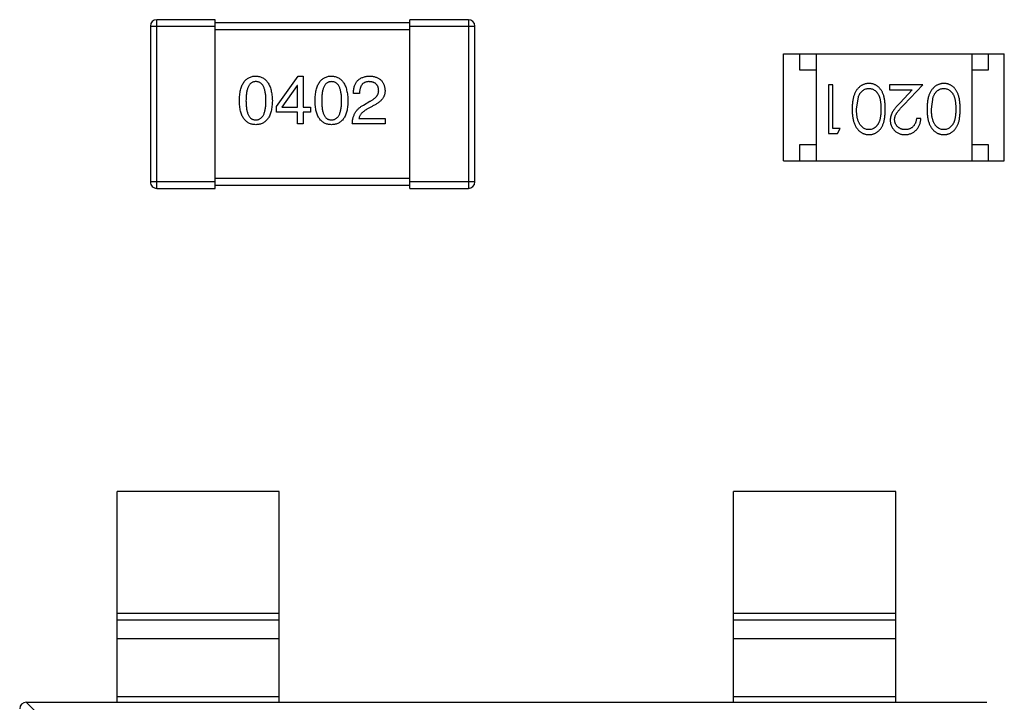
# Model space of a CAD drawing. Header units: inches. Extents: x -109 to 120, y -78 to 24.
# Tile 56 of 113: x 57.52 to 60.55, y -24.15 to -22.05. Entities that reach past the tile are written whole.
import ezdxf

# ---------------------------------------------------------------- set-up
doc = ezdxf.new("R2010")
doc.units = ezdxf.units.IN
doc.header["$LTSCALE"] = 1.21
doc.header["$MEASUREMENT"] = 0
doc.layers.add('X2_94A2_X0__-__X2_7F0E5149_X0_', color=7, linetype='CONTINUOUS')

msp = doc.modelspace()

# ---------------------------------------------------------------- linework, layer by layer
at = {"layer": 'X2_94A2_X0__-__X2_7F0E5149_X0_', "color": 6, "linetype": 'Continuous'}
for p, q in [((57.9394, -22.5704), (57.9394, -22.0504)), ((58.1194, -22.0504), (57.9394, -22.0504)), ((58.1194, -22.5704), (58.1194, -22.0504)), ((58.7194, -22.5704), (58.7194, -22.0504)), ((58.8994, -22.0504), (58.7194, -22.0504)), ((58.8994, -22.0504), (58.8994, -22.5704)), ((57.9194, -22.0704), (57.9194, -22.5504)), ((57.9194, -22.0704), (58.1194, -22.0704)), ((58.7194, -22.0604), (58.1194, -22.0604)), ((58.1194, -22.0804), (58.7194, -22.0804)), ((58.7194, -22.0704), (58.9194, -22.0704)), ((58.9194, -22.5504), (58.9194, -22.0704)), ((59.8708, -22.4855), (59.8708, -22.1555)), ((59.8708, -22.1555), (60.5508, -22.1556)), ((59.9208, -22.2055), (59.9208, -22.1555)), ((59.9708, -22.1555), (59.9708, -22.4855)), ((60.4508, -22.1556), (60.4508, -22.4856)), ((60.5008, -22.1556), (60.5008, -22.2056)), ((60.5508, -22.4856), (60.5508, -22.1556)), ((59.9708, -22.2055), (59.9208, -22.2055)), ((60.5008, -22.2056), (60.4508, -22.2056)), ((58.3077, -22.3176), (58.375, -22.2241)), ((58.375, -22.2241), (58.3905, -22.2241)), ((58.3905, -22.2241), (58.3905, -22.32)), ((58.3717, -22.2528), (58.325, -22.32)), ((58.3725, -22.2528), (58.3717, -22.2528)), ((58.3725, -22.32), (58.3725, -22.2528)), ((60.009, -22.2508), (60.009, -22.4008)), ((60.0225, -22.2508), (60.009, -22.2508)), ((60.0225, -22.3855), (60.0225, -22.2508)), ((60.1975, -22.2508), (60.1975, -22.2662)), ((60.2994, -22.2509), (60.1975, -22.2508)), ((60.1975, -22.2662), (60.2673, -22.2662)), ((60.2673, -22.2662), (60.2297, -22.3063)), ((60.2412, -22.3129), (60.2994, -22.2509)), ((58.5638, -22.2774), (58.545, -22.2774)), ((60.0955, -22.3258), (60.1012, -22.2881)), ((60.3263, -22.3259), (60.332, -22.2881)), ((58.3077, -22.3356), (58.3077, -22.3176)), ((58.325, -22.32), (58.3725, -22.32)), ((58.3905, -22.32), (58.4127, -22.32)), ((58.4127, -22.32), (58.4127, -22.3356)), ((58.5761, -22.3135), (58.5958, -22.302)), ((58.6024, -22.3176), (58.5868, -22.3266)), ((58.3725, -22.3356), (58.3077, -22.3356)), ((58.3725, -22.3717), (58.3725, -22.3356)), ((58.3905, -22.3356), (58.3905, -22.3717)), ((58.4127, -22.3356), (58.3905, -22.3356)), ((58.5622, -22.3545), (58.6425, -22.3545)), ((58.6425, -22.3545), (58.6425, -22.3717)), ((60.2936, -22.3547), (60.2802, -22.3547)), ((58.3905, -22.3717), (58.3725, -22.3717)), ((58.6425, -22.3717), (58.5417, -22.3717)), ((60.0455, -22.3855), (60.0225, -22.3855)), ((60.0367, -22.4008), (60.0455, -22.3855)), ((60.009, -22.4008), (60.0367, -22.4008)), ((59.9208, -22.4855), (59.9208, -22.4355)), ((59.9208, -22.4355), (59.9708, -22.4355)), ((60.4508, -22.4356), (60.5008, -22.4356)), ((60.5008, -22.4356), (60.5008, -22.4856)), ((59.8708, -22.4855), (60.5508, -22.4856)), ((58.7194, -22.5404), (58.1194, -22.5404)), ((58.1194, -22.5504), (57.9194, -22.5504)), ((57.9394, -22.5704), (58.1194, -22.5704)), ((58.1194, -22.5604), (58.7194, -22.5604)), ((58.9194, -22.5504), (58.7194, -22.5504)), ((58.7194, -22.5704), (58.8994, -22.5704)), ((57.8168, -24.1544), (57.8168, -23.5044)), ((58.3168, -23.5044), (57.8168, -23.5044)), ((58.3168, -24.1544), (58.3168, -23.5044)), ((59.7168, -24.1545), (59.7168, -23.5045)), ((60.2168, -23.5046), (59.7168, -23.5045)), ((60.2168, -24.1546), (60.2168, -23.5046)), ((58.3168, -23.8806), (57.8168, -23.8805)), ((57.8168, -23.9004), (58.3168, -23.9004)), ((60.2168, -23.8807), (59.7168, -23.8807)), ((59.7168, -23.9005), (60.2168, -23.9005)), ((58.3168, -23.9584), (57.8168, -23.9584)), ((60.2168, -23.9585), (59.7168, -23.9585)), ((57.8168, -24.1366), (58.3168, -24.1367)), ((59.7168, -24.1367), (60.2168, -24.1368)), ((57.5365, -24.1544), (57.6279, -24.2458)), ((57.5368, -24.1544), (60.4968, -24.1546))]:
    msp.add_line(p, q, dxfattribs=at)
for centre, start, end in [((57.9394, -22.0704), 89.9964, 179.9964), ((58.8994, -22.0704), 359.9964, 89.9964), ((57.9394, -22.5504), 179.9964, 269.9964), ((58.8994, -22.5504), 269.9964, 359.9964), ((57.5368, -24.1744), 89.9964, 179.9964)]:
    msp.add_arc(centre, 0.02, start, end, dxfattribs=at)
for points, knots in [([(58.1936, -22.3004), (58.1937, -22.2973), (58.1939, -22.2914), (58.1947, -22.2828), (58.1958, -22.2748), (58.1973, -22.2675), (58.1992, -22.2606), (58.2014, -22.2544), (58.204, -22.2487), (58.207, -22.2436), (58.2104, -22.2391), (58.2141, -22.2352), (58.2183, -22.2318), (58.2228, -22.2291), (58.2277, -22.227), (58.2329, -22.2254), (58.2386, -22.2244), (58.2425, -22.2242), (58.2444, -22.2241)], [0, 0, 0, 0, 0.088823, 0.172287, 0.250296, 0.323438, 0.392244, 0.456221, 0.516635, 0.573871, 0.628, 0.680335, 0.731489, 0.782557, 0.834044, 0.886738, 0.942089, 1, 1, 1, 1]), ([(58.2444, -22.2241), (58.2464, -22.2242), (58.2502, -22.2245), (58.2558, -22.2256), (58.261, -22.2272), (58.2658, -22.2294), (58.2703, -22.2322), (58.2744, -22.2355), (58.2781, -22.2395), (58.2815, -22.244), (58.2845, -22.2491), (58.2871, -22.2548), (58.2894, -22.261), (58.2913, -22.2678), (58.2928, -22.2751), (58.294, -22.283), (58.2949, -22.2915), (58.2951, -22.2973), (58.2953, -22.3004)], [0, 0, 0, 0, 0.057415, 0.112361, 0.16496, 0.216437, 0.267441, 0.318839, 0.371478, 0.426325, 0.483626, 0.544235, 0.608673, 0.677374, 0.750405, 0.828394, 0.911525, 1, 1, 1, 1]), ([(58.4268, -22.3004), (58.4269, -22.2973), (58.4271, -22.2914), (58.4278, -22.2828), (58.4289, -22.2749), (58.4305, -22.2675), (58.4323, -22.2606), (58.4346, -22.2544), (58.4372, -22.2487), (58.4402, -22.2436), (58.4435, -22.2391), (58.4473, -22.2352), (58.4514, -22.2318), (58.4559, -22.2291), (58.4608, -22.227), (58.4661, -22.2254), (58.4717, -22.2244), (58.4756, -22.2242), (58.4776, -22.2241)], [0, 0, 0, 0, 0.088823, 0.172287, 0.250296, 0.323438, 0.392244, 0.456221, 0.516635, 0.573871, 0.628, 0.680335, 0.731489, 0.782557, 0.834044, 0.886738, 0.942089, 1, 1, 1, 1]), ([(58.4776, -22.2241), (58.4796, -22.2243), (58.4834, -22.2245), (58.4889, -22.2256), (58.4941, -22.2272), (58.499, -22.2294), (58.5034, -22.2322), (58.5075, -22.2356), (58.5112, -22.2395), (58.5146, -22.244), (58.5176, -22.2491), (58.5203, -22.2548), (58.5225, -22.261), (58.5244, -22.2678), (58.526, -22.2751), (58.5272, -22.283), (58.528, -22.2915), (58.5283, -22.2974), (58.5284, -22.3004)], [0, 0, 0, 0, 0.057415, 0.112361, 0.16496, 0.216437, 0.267441, 0.318839, 0.371478, 0.426325, 0.483626, 0.544235, 0.608673, 0.677374, 0.750405, 0.828394, 0.911525, 1, 1, 1, 1]), ([(58.545, -22.2774), (58.5451, -22.2753), (58.5452, -22.2713), (58.5459, -22.2654), (58.5469, -22.2599), (58.5484, -22.2548), (58.5502, -22.2501), (58.5524, -22.2457), (58.555, -22.2418), (58.558, -22.2382), (58.5614, -22.235), (58.5652, -22.2323), (58.5694, -22.23), (58.5739, -22.228), (58.5789, -22.2264), (58.5842, -22.2252), (58.5899, -22.2244), (58.5938, -22.2242), (58.5958, -22.2241)], [0, 0, 0, 0, 0.074935, 0.145873, 0.212498, 0.27598, 0.33603, 0.394042, 0.450372, 0.505546, 0.560812, 0.616481, 0.673265, 0.732328, 0.7938, 0.858943, 0.92718, 1, 1, 1, 1]), ([(58.5958, -22.2241), (58.5976, -22.2243), (58.6011, -22.2245), (58.6062, -22.2253), (58.6109, -22.2264), (58.6153, -22.2277), (58.6194, -22.2294), (58.6231, -22.2314), (58.6266, -22.2338), (58.6297, -22.2364), (58.6325, -22.2393), (58.6349, -22.2426), (58.637, -22.2461), (58.6388, -22.25), (58.6402, -22.2542), (58.6413, -22.2586), (58.6421, -22.2634), (58.6424, -22.2667), (58.6425, -22.2684)], [0, 0, 0, 0, 0.074847, 0.14558, 0.212628, 0.276599, 0.337792, 0.396608, 0.453638, 0.509854, 0.565589, 0.621545, 0.678777, 0.737222, 0.798388, 0.862259, 0.929312, 1, 1, 1, 1]), ([(58.2444, -22.2413), (58.2432, -22.2414), (58.2408, -22.2415), (58.2373, -22.2422), (58.2341, -22.2433), (58.2311, -22.245), (58.2284, -22.2471), (58.2258, -22.2496), (58.2236, -22.2527), (58.2216, -22.2562), (58.2198, -22.2601), (58.2183, -22.2645), (58.217, -22.2694), (58.2159, -22.2746), (58.2151, -22.2804), (58.2146, -22.2867), (58.2142, -22.2934), (58.2141, -22.298), (58.2141, -22.3004)], [0, 0, 0, 0, 0.049764, 0.097007, 0.143217, 0.188577, 0.235116, 0.282997, 0.333719, 0.387776, 0.445989, 0.508679, 0.576563, 0.649481, 0.728235, 0.812722, 0.903548, 1, 1, 1, 1]), ([(58.2756, -22.3004), (58.2756, -22.298), (58.2755, -22.2934), (58.2752, -22.2867), (58.2746, -22.2804), (58.2737, -22.2747), (58.2726, -22.2693), (58.2713, -22.2645), (58.2697, -22.2601), (58.2679, -22.2561), (58.2658, -22.2527), (58.2635, -22.2496), (58.2609, -22.2471), (58.2581, -22.2449), (58.2551, -22.2433), (58.2517, -22.2422), (58.2482, -22.2415), (58.2457, -22.2414), (58.2444, -22.2413)], [0, 0, 0, 0, 0.095719, 0.185854, 0.269738, 0.347952, 0.420315, 0.487894, 0.550245, 0.608186, 0.662454, 0.713283, 0.761375, 0.808209, 0.854301, 0.901312, 0.949396, 1, 1, 1, 1]), ([(58.4776, -22.2414), (58.4764, -22.2414), (58.474, -22.2415), (58.4705, -22.2422), (58.4673, -22.2433), (58.4643, -22.245), (58.4615, -22.2471), (58.459, -22.2496), (58.4568, -22.2527), (58.4548, -22.2562), (58.453, -22.2601), (58.4514, -22.2645), (58.4502, -22.2694), (58.4491, -22.2747), (58.4483, -22.2804), (58.4477, -22.2867), (58.4473, -22.2934), (58.4473, -22.298), (58.4473, -22.3004)], [0, 0, 0, 0, 0.049764, 0.097007, 0.143217, 0.188577, 0.235116, 0.282997, 0.333719, 0.387776, 0.445989, 0.508679, 0.576563, 0.649481, 0.728235, 0.812722, 0.903548, 1, 1, 1, 1]), ([(58.5087, -22.3004), (58.5087, -22.298), (58.5087, -22.2934), (58.5083, -22.2867), (58.5077, -22.2804), (58.5069, -22.2747), (58.5058, -22.2694), (58.5045, -22.2645), (58.5029, -22.2601), (58.5011, -22.2562), (58.499, -22.2527), (58.4967, -22.2496), (58.4941, -22.2471), (58.4913, -22.245), (58.4882, -22.2433), (58.4849, -22.2422), (58.4813, -22.2415), (58.4789, -22.2414), (58.4776, -22.2414)], [0, 0, 0, 0, 0.095719, 0.185854, 0.269738, 0.347952, 0.420315, 0.487894, 0.550245, 0.608186, 0.662454, 0.713283, 0.761375, 0.808209, 0.854301, 0.901312, 0.949396, 1, 1, 1, 1]), ([(58.5934, -22.2414), (58.5922, -22.2414), (58.5899, -22.2414), (58.5867, -22.2419), (58.5836, -22.2426), (58.5808, -22.2435), (58.5781, -22.2448), (58.5757, -22.2464), (58.5735, -22.2482), (58.5716, -22.2504), (58.5698, -22.2528), (58.5683, -22.2555), (58.567, -22.2585), (58.5659, -22.2617), (58.5651, -22.2652), (58.5644, -22.2691), (58.564, -22.2731), (58.5639, -22.276), (58.5638, -22.2774)], [0, 0, 0, 0, 0.065945, 0.127767, 0.186553, 0.242898, 0.297728, 0.351599, 0.404854, 0.459191, 0.515338, 0.573322, 0.634405, 0.698538, 0.767039, 0.84022, 0.917406, 1, 1, 1, 1]), ([(58.6229, -22.2676), (58.6228, -22.2666), (58.6226, -22.2646), (58.6221, -22.2617), (58.6214, -22.259), (58.6205, -22.2564), (58.6193, -22.2541), (58.618, -22.252), (58.6164, -22.2501), (58.6147, -22.2483), (58.6127, -22.2468), (58.6106, -22.2454), (58.6082, -22.2442), (58.6056, -22.2432), (58.6028, -22.2425), (58.5999, -22.2419), (58.5967, -22.2415), (58.5945, -22.2414), (58.5934, -22.2414)], [0, 0, 0, 0, 0.069456, 0.136175, 0.198596, 0.258993, 0.316838, 0.37342, 0.428889, 0.48454, 0.540119, 0.597644, 0.65702, 0.718534, 0.783117, 0.851564, 0.923888, 1, 1, 1, 1]), ([(58.5958, -22.302), (58.597, -22.3014), (58.5992, -22.3002), (58.6025, -22.2983), (58.6055, -22.2964), (58.6082, -22.2944), (58.6107, -22.2924), (58.613, -22.2903), (58.6151, -22.2882), (58.6169, -22.2861), (58.6185, -22.2839), (58.6198, -22.2817), (58.6209, -22.2794), (58.6218, -22.2772), (58.6224, -22.2748), (58.6228, -22.2724), (58.623, -22.27), (58.6229, -22.2684), (58.6229, -22.2676)], [0, 0, 0, 0, 0.084365, 0.165386, 0.24176, 0.314729, 0.38433, 0.449952, 0.513164, 0.5734, 0.630824, 0.68644, 0.740136, 0.792605, 0.844515, 0.896112, 0.947763, 1, 1, 1, 1]), ([(58.6425, -22.2684), (58.6426, -22.2697), (58.6426, -22.2721), (58.6423, -22.2758), (58.6417, -22.2794), (58.6407, -22.2829), (58.6393, -22.2863), (58.6377, -22.2896), (58.6357, -22.2928), (58.6333, -22.2959), (58.6306, -22.299), (58.6276, -22.3019), (58.6242, -22.3048), (58.6205, -22.3075), (58.6165, -22.3102), (58.6121, -22.3128), (58.6074, -22.3153), (58.6041, -22.3168), (58.6024, -22.3176)], [0, 0, 0, 0, 0.055083, 0.109453, 0.162685, 0.21614, 0.26961, 0.324284, 0.380202, 0.437433, 0.497084, 0.559152, 0.624288, 0.692446, 0.763862, 0.838743, 0.917269, 1, 1, 1, 1]), ([(60.1339, -22.247), (60.1327, -22.247), (60.1303, -22.247), (60.1268, -22.2475), (60.1233, -22.2481), (60.12, -22.2491), (60.1167, -22.2503), (60.1135, -22.2517), (60.1104, -22.2535), (60.1074, -22.2555), (60.1045, -22.2577), (60.1018, -22.2603), (60.0992, -22.263), (60.0968, -22.2661), (60.0945, -22.2694), (60.0925, -22.2729), (60.0905, -22.2767), (60.0888, -22.2808), (60.0872, -22.2852), (60.0858, -22.29), (60.0847, -22.295), (60.0837, -22.3005), (60.083, -22.3063), (60.0824, -22.3125), (60.0822, -22.319), (60.0821, -22.3235), (60.0821, -22.3258)], [0, 0, 0, 0, 0.033824, 0.067298, 0.10028, 0.133019, 0.165736, 0.198792, 0.232372, 0.266409, 0.301016, 0.336196, 0.371972, 0.408574, 0.446394, 0.485225, 0.525372, 0.567224, 0.611081, 0.65775, 0.70702, 0.759235, 0.814484, 0.873227, 0.934937, 1, 1, 1, 1]), ([(60.1012, -22.2881), (60.1016, -22.2871), (60.1024, -22.285), (60.1037, -22.2821), (60.1052, -22.2794), (60.1068, -22.2769), (60.1085, -22.2745), (60.1104, -22.2724), (60.1124, -22.2705), (60.1152, -22.2683), (60.1189, -22.2659), (60.1236, -22.2639), (60.1284, -22.2626), (60.1317, -22.2624), (60.1334, -22.2624)], [0, 0, 0, 0, 0.075949, 0.148549, 0.218996, 0.286119, 0.351826, 0.416074, 0.478265, 0.540325, 0.660405, 0.774606, 0.887187, 1, 1, 1, 1]), ([(60.1334, -22.2624), (60.1351, -22.2625), (60.1384, -22.2626), (60.1432, -22.2639), (60.148, -22.266), (60.1517, -22.2684), (60.1546, -22.2707), (60.1566, -22.2726), (60.1585, -22.2748), (60.1603, -22.2771), (60.1619, -22.2796), (60.1634, -22.2823), (60.1648, -22.2852), (60.166, -22.2883), (60.1671, -22.2917), (60.168, -22.2955), (60.1688, -22.2996), (60.1695, -22.3041), (60.1699, -22.309), (60.1703, -22.3143), (60.1705, -22.32), (60.1705, -22.3238), (60.1705, -22.3258)], [0, 0, 0, 0, 0.060034, 0.120278, 0.182348, 0.247919, 0.281641, 0.315701, 0.350322, 0.385703, 0.421819, 0.459196, 0.497866, 0.538301, 0.58121, 0.628183, 0.679403, 0.734699, 0.794074, 0.858416, 0.927049, 1, 1, 1, 1]), ([(60.184, -22.3258), (60.184, -22.3234), (60.184, -22.3188), (60.1837, -22.312), (60.1832, -22.3056), (60.1824, -22.2997), (60.1815, -22.2942), (60.1805, -22.289), (60.1792, -22.2843), (60.1776, -22.28), (60.1759, -22.276), (60.1741, -22.2722), (60.1721, -22.2688), (60.1699, -22.2656), (60.1676, -22.2626), (60.1651, -22.2599), (60.1625, -22.2574), (60.1597, -22.2552), (60.1568, -22.2533), (60.1537, -22.2516), (60.1507, -22.2502), (60.1475, -22.249), (60.1442, -22.2481), (60.1408, -22.2475), (60.1374, -22.2471), (60.135, -22.247), (60.1339, -22.247)], [0, 0, 0, 0, 0.068113, 0.132564, 0.193427, 0.250218, 0.303569, 0.353576, 0.400235, 0.443586, 0.484619, 0.524292, 0.56238, 0.599049, 0.63494, 0.669782, 0.704009, 0.737842, 0.771098, 0.803896, 0.836415, 0.868639, 0.900715, 0.933378, 0.966213, 1, 1, 1, 1]), ([(60.3646, -22.247), (60.3634, -22.247), (60.3611, -22.2471), (60.3575, -22.2475), (60.3541, -22.2482), (60.3508, -22.2491), (60.3475, -22.2503), (60.3443, -22.2517), (60.3412, -22.2535), (60.3382, -22.2555), (60.3353, -22.2577), (60.3326, -22.2603), (60.33, -22.263), (60.3276, -22.2661), (60.3253, -22.2694), (60.3233, -22.273), (60.3213, -22.2768), (60.3195, -22.2808), (60.3179, -22.2852), (60.3166, -22.29), (60.3154, -22.2951), (60.3145, -22.3005), (60.3138, -22.3063), (60.3132, -22.3125), (60.3129, -22.319), (60.3129, -22.3235), (60.3128, -22.3258)], [0, 0, 0, 0, 0.033824, 0.067298, 0.10028, 0.133019, 0.165736, 0.198792, 0.232372, 0.266409, 0.301016, 0.336196, 0.371972, 0.408574, 0.446394, 0.485225, 0.525372, 0.567224, 0.611081, 0.65775, 0.70702, 0.759235, 0.814484, 0.873227, 0.934937, 1, 1, 1, 1]), ([(60.332, -22.2881), (60.3324, -22.2871), (60.3331, -22.2851), (60.3345, -22.2821), (60.3359, -22.2794), (60.3375, -22.2769), (60.3393, -22.2746), (60.3411, -22.2724), (60.3431, -22.2705), (60.3459, -22.2683), (60.3496, -22.2659), (60.3543, -22.2639), (60.3592, -22.2626), (60.3625, -22.2625), (60.3642, -22.2624)], [0, 0, 0, 0, 0.075949, 0.148549, 0.218996, 0.286119, 0.351826, 0.416074, 0.478265, 0.540325, 0.660405, 0.774606, 0.887187, 1, 1, 1, 1]), ([(60.3642, -22.2624), (60.3658, -22.2625), (60.3691, -22.2626), (60.374, -22.2639), (60.3787, -22.266), (60.3825, -22.2684), (60.3854, -22.2707), (60.3874, -22.2726), (60.3893, -22.2748), (60.3911, -22.2771), (60.3927, -22.2796), (60.3942, -22.2823), (60.3955, -22.2852), (60.3968, -22.2883), (60.3979, -22.2917), (60.3988, -22.2955), (60.3995, -22.2996), (60.4002, -22.3041), (60.4007, -22.309), (60.401, -22.3143), (60.4013, -22.32), (60.4013, -22.3239), (60.4013, -22.3259)], [0, 0, 0, 0, 0.060034, 0.120278, 0.182348, 0.247919, 0.281641, 0.315701, 0.350322, 0.385703, 0.421819, 0.459196, 0.497866, 0.538301, 0.58121, 0.628183, 0.679403, 0.734699, 0.794074, 0.858416, 0.927049, 1, 1, 1, 1]), ([(60.4148, -22.3258), (60.4148, -22.3234), (60.4147, -22.3188), (60.4144, -22.312), (60.4139, -22.3057), (60.4132, -22.2997), (60.4123, -22.2942), (60.4113, -22.289), (60.4099, -22.2843), (60.4084, -22.28), (60.4067, -22.276), (60.4049, -22.2723), (60.4029, -22.2688), (60.4007, -22.2656), (60.3984, -22.2626), (60.3959, -22.2599), (60.3932, -22.2574), (60.3905, -22.2552), (60.3875, -22.2533), (60.3845, -22.2516), (60.3814, -22.2502), (60.3782, -22.2491), (60.375, -22.2481), (60.3716, -22.2475), (60.3681, -22.2471), (60.3658, -22.247), (60.3646, -22.247)], [0, 0, 0, 0, 0.068113, 0.132564, 0.193427, 0.250218, 0.303569, 0.353576, 0.400235, 0.443586, 0.484619, 0.524292, 0.56238, 0.599049, 0.63494, 0.669782, 0.704009, 0.737842, 0.771098, 0.803896, 0.836415, 0.868639, 0.900715, 0.933378, 0.966213, 1, 1, 1, 1]), ([(58.2444, -22.3741), (58.2425, -22.374), (58.2386, -22.3739), (58.2329, -22.3729), (58.2277, -22.3714), (58.2228, -22.3693), (58.2183, -22.3667), (58.2141, -22.3634), (58.2104, -22.3596), (58.207, -22.3552), (58.204, -22.3503), (58.2014, -22.3448), (58.1992, -22.3388), (58.1973, -22.3322), (58.1958, -22.325), (58.1947, -22.3173), (58.1939, -22.309), (58.1937, -22.3033), (58.1936, -22.3004)], [0, 0, 0, 0, 0.059135, 0.115606, 0.169241, 0.221578, 0.273261, 0.324749, 0.377329, 0.431642, 0.488541, 0.548597, 0.612232, 0.680174, 0.752504, 0.829777, 0.912307, 1, 1, 1, 1]), ([(58.2141, -22.3004), (58.2141, -22.3027), (58.2142, -22.3074), (58.2146, -22.314), (58.2151, -22.3203), (58.2159, -22.326), (58.217, -22.3313), (58.2183, -22.3362), (58.2198, -22.3406), (58.2216, -22.3446), (58.2236, -22.348), (58.2258, -22.3511), (58.2284, -22.3536), (58.2311, -22.3557), (58.2341, -22.3574), (58.2373, -22.3585), (58.2408, -22.3592), (58.2432, -22.3593), (58.2444, -22.3594)], [0, 0, 0, 0, 0.096457, 0.187288, 0.27178, 0.350132, 0.423455, 0.491343, 0.554037, 0.612253, 0.666313, 0.717038, 0.764921, 0.811214, 0.856775, 0.902988, 0.950234, 1, 1, 1, 1]), ([(58.2444, -22.3594), (58.2457, -22.3593), (58.2482, -22.3591), (58.2517, -22.3584), (58.255, -22.3571), (58.2581, -22.3554), (58.261, -22.3533), (58.2635, -22.3507), (58.2658, -22.3477), (58.2679, -22.3442), (58.2697, -22.3402), (58.2713, -22.3358), (58.2726, -22.331), (58.2737, -22.3257), (58.2746, -22.32), (58.2752, -22.3139), (58.2755, -22.3073), (58.2756, -22.3027), (58.2756, -22.3004)], [0, 0, 0, 0, 0.050879, 0.099377, 0.146973, 0.193618, 0.240619, 0.289461, 0.34047, 0.395283, 0.453059, 0.515633, 0.582666, 0.655287, 0.732971, 0.815933, 0.905166, 1, 1, 1, 1]), ([(58.2953, -22.3004), (58.2952, -22.3033), (58.295, -22.309), (58.2942, -22.3173), (58.2931, -22.325), (58.2916, -22.3322), (58.2897, -22.3388), (58.2875, -22.3448), (58.2849, -22.3503), (58.2819, -22.3553), (58.2785, -22.3596), (58.2747, -22.3634), (58.2706, -22.3667), (58.2661, -22.3693), (58.2612, -22.3714), (58.2559, -22.3729), (58.2503, -22.3739), (58.2464, -22.374), (58.2444, -22.3741)], [0, 0, 0, 0, 0.08769, 0.170218, 0.24749, 0.319818, 0.387758, 0.451391, 0.511445, 0.568185, 0.622681, 0.67526, 0.726746, 0.778428, 0.830764, 0.884397, 0.940866, 1, 1, 1, 1]), ([(58.4776, -22.3741), (58.4756, -22.374), (58.4717, -22.3739), (58.4661, -22.3729), (58.4608, -22.3714), (58.4559, -22.3693), (58.4514, -22.3667), (58.4473, -22.3635), (58.4435, -22.3597), (58.4402, -22.3553), (58.4372, -22.3504), (58.4346, -22.3449), (58.4323, -22.3388), (58.4305, -22.3322), (58.4289, -22.3251), (58.4278, -22.3173), (58.4271, -22.309), (58.4269, -22.3033), (58.4268, -22.3004)], [0, 0, 0, 0, 0.059135, 0.115606, 0.169241, 0.221578, 0.273261, 0.324749, 0.377329, 0.431642, 0.488541, 0.548597, 0.612232, 0.680174, 0.752504, 0.829777, 0.912307, 1, 1, 1, 1]), ([(58.4473, -22.3004), (58.4473, -22.3027), (58.4473, -22.3074), (58.4477, -22.3141), (58.4483, -22.3203), (58.4491, -22.3261), (58.4502, -22.3314), (58.4514, -22.3362), (58.453, -22.3406), (58.4547, -22.3446), (58.4567, -22.3481), (58.459, -22.3511), (58.4615, -22.3537), (58.4643, -22.3557), (58.4672, -22.3574), (58.4705, -22.3586), (58.474, -22.3592), (58.4764, -22.3593), (58.4776, -22.3594)], [0, 0, 0, 0, 0.096457, 0.187288, 0.27178, 0.350132, 0.423455, 0.491343, 0.554037, 0.612253, 0.666313, 0.717038, 0.764921, 0.811214, 0.856775, 0.902988, 0.950234, 1, 1, 1, 1]), ([(58.4776, -22.3594), (58.4788, -22.3593), (58.4813, -22.3592), (58.4849, -22.3584), (58.4882, -22.3571), (58.4913, -22.3554), (58.4941, -22.3533), (58.4967, -22.3507), (58.499, -22.3477), (58.5011, -22.3442), (58.5029, -22.3402), (58.5045, -22.3359), (58.5058, -22.331), (58.5069, -22.3258), (58.5077, -22.32), (58.5083, -22.3139), (58.5087, -22.3073), (58.5087, -22.3027), (58.5087, -22.3004)], [0, 0, 0, 0, 0.050879, 0.099377, 0.146973, 0.193618, 0.240619, 0.289461, 0.34047, 0.395283, 0.453059, 0.515633, 0.582666, 0.655287, 0.732971, 0.815933, 0.905166, 1, 1, 1, 1]), ([(58.5284, -22.3004), (58.5283, -22.3033), (58.5281, -22.309), (58.5273, -22.3173), (58.5262, -22.3251), (58.5247, -22.3322), (58.5229, -22.3388), (58.5206, -22.3449), (58.518, -22.3504), (58.515, -22.3553), (58.5117, -22.3597), (58.5079, -22.3635), (58.5038, -22.3667), (58.4992, -22.3693), (58.4943, -22.3714), (58.4891, -22.3729), (58.4835, -22.3739), (58.4796, -22.374), (58.4776, -22.3741)], [0, 0, 0, 0, 0.08769, 0.170218, 0.24749, 0.319818, 0.387758, 0.451391, 0.511445, 0.568185, 0.622681, 0.67526, 0.726746, 0.778428, 0.830764, 0.884397, 0.940866, 1, 1, 1, 1]), ([(58.5417, -22.3717), (58.5418, -22.37), (58.5419, -22.3668), (58.5424, -22.362), (58.5431, -22.3574), (58.5441, -22.353), (58.5453, -22.3487), (58.5469, -22.3447), (58.5486, -22.3408), (58.5507, -22.337), (58.553, -22.3335), (58.5555, -22.3301), (58.5583, -22.3269), (58.5614, -22.3238), (58.5647, -22.321), (58.5683, -22.3183), (58.5721, -22.3158), (58.5748, -22.3143), (58.5761, -22.3135)], [0, 0, 0, 0, 0.069512, 0.136307, 0.201431, 0.265186, 0.327322, 0.388242, 0.448098, 0.507757, 0.566952, 0.626243, 0.686026, 0.745963, 0.807549, 0.869906, 0.934172, 1, 1, 1, 1]), ([(58.5868, -22.3266), (58.585, -22.3276), (58.5817, -22.3296), (58.577, -22.3328), (58.573, -22.3361), (58.5696, -22.3396), (58.5668, -22.3431), (58.5646, -22.3468), (58.563, -22.3506), (58.5625, -22.3532), (58.5622, -22.3545)], [0, 0, 0, 0, 0.158292, 0.304606, 0.440272, 0.565336, 0.681745, 0.791834, 0.896966, 1, 1, 1, 1]), ([(60.0821, -22.3258), (60.0821, -22.3281), (60.0822, -22.3326), (60.0824, -22.3391), (60.083, -22.3453), (60.0837, -22.3512), (60.0847, -22.3567), (60.0858, -22.3618), (60.0873, -22.3665), (60.0888, -22.371), (60.0907, -22.375), (60.0926, -22.3789), (60.0947, -22.3824), (60.0969, -22.3857), (60.0994, -22.3888), (60.1019, -22.3916), (60.1046, -22.3941), (60.1075, -22.3963), (60.1105, -22.3983), (60.1136, -22.4), (60.1168, -22.4015), (60.12, -22.4026), (60.1233, -22.4036), (60.1268, -22.4042), (60.1303, -22.4046), (60.1327, -22.4047), (60.1338, -22.4047)], [0, 0, 0, 0, 0.065278, 0.127205, 0.186168, 0.241675, 0.294115, 0.343609, 0.390387, 0.434463, 0.476646, 0.517002, 0.555936, 0.593716, 0.630057, 0.665601, 0.700745, 0.734917, 0.768681, 0.802087, 0.834849, 0.867433, 0.900138, 0.932806, 0.966212, 1, 1, 1, 1]), ([(60.1334, -22.3893), (60.1318, -22.3892), (60.1285, -22.389), (60.1236, -22.3878), (60.119, -22.3857), (60.1152, -22.3833), (60.1123, -22.381), (60.1103, -22.379), (60.1083, -22.3768), (60.1065, -22.3743), (60.1049, -22.3716), (60.1033, -22.3687), (60.1018, -22.3655), (60.1005, -22.3621), (60.0994, -22.3584), (60.0983, -22.3545), (60.0975, -22.3503), (60.0967, -22.3459), (60.0962, -22.3412), (60.0958, -22.3363), (60.0956, -22.3312), (60.0956, -22.3276), (60.0955, -22.3258)], [0, 0, 0, 0, 0.059689, 0.119507, 0.181075, 0.246162, 0.279894, 0.314468, 0.350403, 0.387474, 0.426147, 0.466624, 0.508745, 0.553328, 0.600058, 0.649177, 0.700552, 0.754894, 0.811825, 0.871514, 0.934319, 1, 1, 1, 1]), ([(60.1705, -22.3258), (60.1705, -22.3279), (60.1705, -22.3318), (60.1703, -22.3374), (60.1699, -22.3427), (60.1694, -22.3476), (60.1688, -22.3521), (60.168, -22.3563), (60.1671, -22.36), (60.166, -22.3634), (60.1647, -22.3666), (60.1634, -22.3695), (60.1619, -22.3722), (60.1602, -22.3747), (60.1585, -22.377), (60.1566, -22.3791), (60.1546, -22.3811), (60.1517, -22.3833), (60.148, -22.3857), (60.1433, -22.3878), (60.1384, -22.389), (60.1351, -22.3892), (60.1334, -22.3893)], [0, 0, 0, 0, 0.073302, 0.142286, 0.206253, 0.266017, 0.321612, 0.372532, 0.419497, 0.462398, 0.502825, 0.541489, 0.579034, 0.615143, 0.650298, 0.684912, 0.718701, 0.752189, 0.817245, 0.879117, 0.939613, 1, 1, 1, 1]), ([(60.1338, -22.4047), (60.135, -22.4047), (60.1374, -22.4046), (60.1408, -22.4042), (60.1442, -22.4036), (60.1475, -22.4026), (60.1507, -22.4015), (60.1538, -22.4), (60.1568, -22.3983), (60.1598, -22.3963), (60.1626, -22.3941), (60.1653, -22.3917), (60.1677, -22.3889), (60.1701, -22.386), (60.1722, -22.3828), (60.1742, -22.3793), (60.1761, -22.3756), (60.1777, -22.3717), (60.1792, -22.3674), (60.1805, -22.3627), (60.1816, -22.3576), (60.1825, -22.352), (60.1831, -22.346), (60.1837, -22.3397), (60.184, -22.3329), (60.184, -22.3282), (60.184, -22.3258)], [0, 0, 0, 0, 0.033742, 0.066533, 0.099153, 0.13154, 0.164087, 0.196563, 0.229707, 0.263315, 0.297504, 0.331686, 0.366482, 0.4021, 0.438958, 0.476748, 0.515985, 0.556589, 0.599519, 0.645765, 0.695487, 0.748721, 0.805687, 0.866754, 0.931405, 1, 1, 1, 1]), ([(60.2297, -22.3063), (60.2283, -22.3078), (60.2255, -22.3108), (60.2216, -22.3151), (60.218, -22.3193), (60.2148, -22.3232), (60.212, -22.3268), (60.2095, -22.3302), (60.2074, -22.3333), (60.2051, -22.3371), (60.2028, -22.3419), (60.2008, -22.3478), (60.1996, -22.3539), (60.1995, -22.358), (60.1994, -22.3601)], [0, 0, 0, 0, 0.09953, 0.192079, 0.277712, 0.357454, 0.429648, 0.495771, 0.555538, 0.608657, 0.707578, 0.804328, 0.901298, 1, 1, 1, 1]), ([(60.2128, -22.3589), (60.2129, -22.3573), (60.213, -22.354), (60.2141, -22.3492), (60.2158, -22.3446), (60.2178, -22.3408), (60.2198, -22.3377), (60.2217, -22.335), (60.224, -22.3321), (60.2267, -22.3288), (60.2298, -22.3252), (60.2332, -22.3214), (60.2371, -22.3172), (60.2398, -22.3144), (60.2412, -22.3129)], [0, 0, 0, 0, 0.088014, 0.174976, 0.2638, 0.355443, 0.406413, 0.465519, 0.533076, 0.609353, 0.693899, 0.787171, 0.889197, 1, 1, 1, 1]), ([(60.3128, -22.3258), (60.3129, -22.3281), (60.3129, -22.3326), (60.3132, -22.3392), (60.3138, -22.3454), (60.3145, -22.3512), (60.3155, -22.3567), (60.3166, -22.3618), (60.318, -22.3666), (60.3196, -22.371), (60.3214, -22.3751), (60.3233, -22.3789), (60.3255, -22.3824), (60.3277, -22.3858), (60.3301, -22.3888), (60.3327, -22.3916), (60.3354, -22.3941), (60.3383, -22.3963), (60.3413, -22.3983), (60.3444, -22.4), (60.3475, -22.4015), (60.3508, -22.4026), (60.3541, -22.4036), (60.3575, -22.4042), (60.361, -22.4046), (60.3634, -22.4047), (60.3646, -22.4047)], [0, 0, 0, 0, 0.065278, 0.127205, 0.186168, 0.241675, 0.294115, 0.343609, 0.390387, 0.434463, 0.476646, 0.517002, 0.555936, 0.593716, 0.630057, 0.665601, 0.700745, 0.734917, 0.768681, 0.802087, 0.834849, 0.867433, 0.900138, 0.932806, 0.966212, 1, 1, 1, 1]), ([(60.3642, -22.3893), (60.3625, -22.3892), (60.3592, -22.3891), (60.3544, -22.3878), (60.3497, -22.3857), (60.346, -22.3833), (60.3431, -22.381), (60.3411, -22.379), (60.3391, -22.3768), (60.3373, -22.3743), (60.3356, -22.3716), (60.3341, -22.3687), (60.3326, -22.3655), (60.3313, -22.3621), (60.3301, -22.3584), (60.3291, -22.3545), (60.3283, -22.3503), (60.3275, -22.3459), (60.327, -22.3413), (60.3266, -22.3363), (60.3264, -22.3312), (60.3263, -22.3277), (60.3263, -22.3259)], [0, 0, 0, 0, 0.059689, 0.119507, 0.181075, 0.246162, 0.279894, 0.314468, 0.350403, 0.387474, 0.426147, 0.466624, 0.508745, 0.553328, 0.600058, 0.649177, 0.700552, 0.754894, 0.811825, 0.871514, 0.934319, 1, 1, 1, 1]), ([(60.4013, -22.3259), (60.4013, -22.3279), (60.4013, -22.3318), (60.401, -22.3374), (60.4007, -22.3427), (60.4002, -22.3476), (60.3996, -22.3522), (60.3987, -22.3563), (60.3978, -22.36), (60.3967, -22.3635), (60.3955, -22.3666), (60.3941, -22.3695), (60.3926, -22.3722), (60.391, -22.3747), (60.3893, -22.377), (60.3874, -22.3791), (60.3854, -22.3811), (60.3825, -22.3833), (60.3788, -22.3857), (60.374, -22.3878), (60.3691, -22.3891), (60.3658, -22.3892), (60.3642, -22.3893)], [0, 0, 0, 0, 0.073302, 0.142286, 0.206253, 0.266017, 0.321612, 0.372532, 0.419497, 0.462398, 0.502825, 0.541489, 0.579034, 0.615143, 0.650298, 0.684912, 0.718701, 0.752189, 0.817245, 0.879117, 0.939613, 1, 1, 1, 1]), ([(60.3646, -22.4047), (60.3658, -22.4047), (60.3681, -22.4046), (60.3716, -22.4042), (60.375, -22.4036), (60.3782, -22.4026), (60.3815, -22.4015), (60.3846, -22.4), (60.3876, -22.3983), (60.3906, -22.3964), (60.3934, -22.3941), (60.396, -22.3917), (60.3985, -22.389), (60.4008, -22.386), (60.403, -22.3828), (60.405, -22.3794), (60.4068, -22.3757), (60.4085, -22.3717), (60.41, -22.3674), (60.4113, -22.3627), (60.4124, -22.3576), (60.4132, -22.352), (60.4139, -22.3461), (60.4144, -22.3397), (60.4147, -22.3329), (60.4148, -22.3282), (60.4148, -22.3258)], [0, 0, 0, 0, 0.033742, 0.066533, 0.099153, 0.13154, 0.164087, 0.196563, 0.229707, 0.263315, 0.297504, 0.331686, 0.366482, 0.4021, 0.438958, 0.476748, 0.515985, 0.556589, 0.599519, 0.645765, 0.695487, 0.748721, 0.805687, 0.866754, 0.931405, 1, 1, 1, 1]), ([(60.1994, -22.3601), (60.1994, -22.3616), (60.1995, -22.3645), (60.2001, -22.3688), (60.2011, -22.373), (60.2024, -22.377), (60.2042, -22.3808), (60.2064, -22.3845), (60.2089, -22.3881), (60.2119, -22.3915), (60.2151, -22.3946), (60.2186, -22.3973), (60.2224, -22.3996), (60.2264, -22.4015), (60.2306, -22.4029), (60.2351, -22.4039), (60.2398, -22.4046), (60.243, -22.4047), (60.2447, -22.4047)], [0, 0, 0, 0, 0.06271, 0.123347, 0.183401, 0.242828, 0.302097, 0.36242, 0.423725, 0.487032, 0.550491, 0.612709, 0.674265, 0.73617, 0.799211, 0.863483, 0.930525, 1, 1, 1, 1]), ([(60.2454, -22.3893), (60.2443, -22.3893), (60.2421, -22.3892), (60.2388, -22.3888), (60.2357, -22.3881), (60.2328, -22.3871), (60.2299, -22.3858), (60.2272, -22.3843), (60.2247, -22.3824), (60.2222, -22.3804), (60.22, -22.3781), (60.2181, -22.3757), (60.2165, -22.3731), (60.2151, -22.3705), (60.2141, -22.3678), (60.2134, -22.3649), (60.2129, -22.3619), (60.2129, -22.3599), (60.2128, -22.3589)], [0, 0, 0, 0, 0.068027, 0.133505, 0.19695, 0.26027, 0.322741, 0.384982, 0.448465, 0.513424, 0.578224, 0.640011, 0.700094, 0.760067, 0.819012, 0.877878, 0.938035, 1, 1, 1, 1]), ([(60.2447, -22.4047), (60.2464, -22.4047), (60.2497, -22.4046), (60.2545, -22.4039), (60.2591, -22.4028), (60.2636, -22.4013), (60.2678, -22.3993), (60.2718, -22.3968), (60.2756, -22.394), (60.2792, -22.3907), (60.2824, -22.3871), (60.2853, -22.3832), (60.2877, -22.379), (60.2898, -22.3746), (60.2914, -22.37), (60.2925, -22.3651), (60.2934, -22.36), (60.2935, -22.3565), (60.2936, -22.3547)], [0, 0, 0, 0, 0.06445, 0.126725, 0.187421, 0.247417, 0.306749, 0.366595, 0.427749, 0.490235, 0.553031, 0.614805, 0.676505, 0.738096, 0.801021, 0.864897, 0.931209, 1, 1, 1, 1]), ([(60.2802, -22.3547), (60.28, -22.356), (60.2798, -22.3586), (60.279, -22.3624), (60.2781, -22.366), (60.2769, -22.3693), (60.2753, -22.3724), (60.2736, -22.3752), (60.2716, -22.3779), (60.2693, -22.3802), (60.2669, -22.3824), (60.2643, -22.3842), (60.2615, -22.3858), (60.2585, -22.3871), (60.2555, -22.3881), (60.2522, -22.3888), (60.2489, -22.3892), (60.2466, -22.3893), (60.2454, -22.3893)], [0, 0, 0, 0, 0.073648, 0.143686, 0.210962, 0.275557, 0.338064, 0.399311, 0.4594, 0.51934, 0.579024, 0.637809, 0.695959, 0.754122, 0.813113, 0.873453, 0.935561, 1, 1, 1, 1])]:
    msp.add_open_spline(points, degree=3, knots=knots, dxfattribs=at)

doc.saveas('drawing.dxf')
